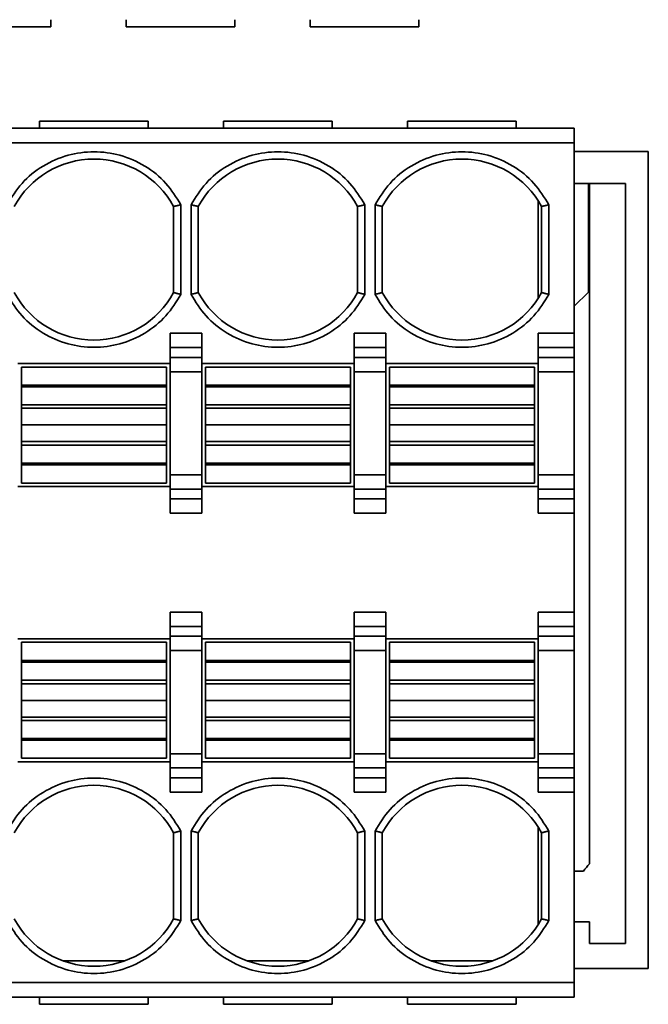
# Model space of a CAD drawing. Header units: millimetres. Extents: x 11 to 199, y 5 to 292.
# Tile 5 of 53: x 53.52 to 57.86, y 63.15 to 69.95. Entities that reach past the tile are written whole.
import ezdxf

# ---------------------------------------------------------------- set-up
doc = ezdxf.new("R2010")
doc.units = ezdxf.units.MM

msp = doc.modelspace()

# ---------------------------------------------------------------- linework, layer by layer
at = {"color": 7, "linetype": 'Continuous', "lineweight": 35}
for p, q in [((53.7334, 69.9482), (53.7334, 69.8982)), ((54.2534, 69.9482), (54.2534, 69.8982)), ((55.0034, 69.9482), (55.0034, 69.8982)), ((55.5234, 69.9482), (55.5234, 69.8982)), ((56.2734, 69.9482), (56.2734, 69.8982)), ((52.9834, 69.8982), (53.7334, 69.8982)), ((54.2534, 69.8982), (55.0034, 69.8982)), ((55.5234, 69.8982), (56.2734, 69.8982)), ((54.4069, 69.2482), (53.6569, 69.2482)), ((53.6569, 69.1982), (53.6569, 69.2482)), ((54.4069, 69.1982), (54.4069, 69.2482)), ((55.6769, 69.2482), (54.9269, 69.2482)), ((54.9269, 69.1982), (54.9269, 69.2482)), ((55.6769, 69.1982), (55.6769, 69.2482)), ((56.9469, 69.2482), (56.1969, 69.2482)), ((56.1969, 69.1982), (56.1969, 69.2482)), ((56.9469, 69.1982), (56.9469, 69.2482)), ((50.7219, 69.1982), (57.3469, 69.1982)), ((57.3469, 69.0982), (57.3469, 69.1982)), ((50.7219, 69.0982), (57.3469, 69.0982)), ((57.3469, 69.0982), (57.3469, 67.7821)), ((57.3469, 69.0379), (57.8581, 69.0379)), ((57.8581, 69.0379), (57.8579, 63.3958)), ((57.3469, 68.8171), (57.4444, 68.8171)), ((57.4444, 68.8171), (57.4519, 68.8171)), ((57.4444, 68.8171), (57.4444, 68.4571)), ((57.4519, 64.1184), (57.4519, 68.8171)), ((57.4519, 68.8171), (57.7019, 68.8171)), ((57.7019, 68.8171), (57.7019, 63.5671)), ((57.0969, 68.0216), (57.0969, 68.6998)), ((54.5819, 68.6575), (54.5819, 68.0638)), ((54.5819, 68.0638), (54.5819, 68.6575)), ((54.6319, 68.0514), (54.6319, 68.6699)), ((54.7019, 68.6699), (54.7019, 68.0514)), ((54.7519, 68.0638), (54.7519, 68.6575)), ((54.7519, 68.6575), (54.7519, 68.0638)), ((55.8519, 68.6575), (55.8519, 68.0638)), ((55.8519, 68.0638), (55.8519, 68.6575)), ((55.9019, 68.0514), (55.9019, 68.6699)), ((55.9719, 68.6699), (55.9719, 68.0514)), ((56.0219, 68.0638), (56.0219, 68.6575)), ((56.0219, 68.6575), (56.0219, 68.0638)), ((57.1219, 68.6575), (57.1219, 68.0638)), ((57.1719, 68.0514), (57.1719, 68.6699)), ((57.4444, 68.4571), (57.4519, 68.4571)), ((57.4444, 68.4571), (57.4444, 68.0671)), ((57.4444, 68.2696), (57.4519, 68.2771)), ((57.4444, 68.0671), (57.3469, 67.9697)), ((54.7769, 67.7821), (54.5569, 67.7821)), ((54.5569, 67.6836), (54.5569, 67.7821)), ((54.7769, 67.6836), (54.7769, 67.7821)), ((56.0469, 67.7821), (55.8269, 67.7821)), ((55.8269, 67.6836), (55.8269, 67.7821)), ((56.0469, 67.6836), (56.0469, 67.7821)), ((57.0969, 67.7821), (57.3469, 67.7821)), ((57.0969, 67.6836), (57.0969, 67.7821)), ((57.3469, 67.7821), (57.3469, 67.6836)), ((54.7769, 67.6836), (54.5569, 67.6836)), ((54.5569, 67.6836), (54.5569, 67.6158)), ((54.7769, 67.6158), (54.7769, 67.6836)), ((56.0469, 67.6836), (55.8269, 67.6836)), ((55.8269, 67.6836), (55.8269, 67.6158)), ((56.0469, 67.6158), (56.0469, 67.6836)), ((57.3469, 67.6836), (57.0969, 67.6836)), ((57.0969, 67.6836), (57.0969, 67.6158)), ((57.3469, 67.6836), (57.3469, 67.6158)), ((54.5569, 67.6158), (54.7769, 67.6158)), ((54.5569, 67.6158), (54.5569, 67.5173)), ((54.7769, 67.5173), (54.7769, 67.6158)), ((55.8269, 67.6158), (56.0469, 67.6158)), ((55.8269, 67.6158), (55.8269, 67.5173)), ((56.0469, 67.5173), (56.0469, 67.6158)), ((57.3469, 67.6158), (57.0969, 67.6158)), ((57.0969, 67.6158), (57.0969, 67.5173)), ((57.3469, 67.6158), (57.3469, 67.5173)), ((54.5569, 67.5732), (53.5069, 67.5732)), ((53.5319, 67.5482), (54.5319, 67.5482)), ((53.5319, 67.5482), (53.5319, 67.4232)), ((54.5319, 67.4232), (54.5319, 67.5482)), ((55.8269, 67.5732), (54.7769, 67.5732)), ((54.8019, 67.5482), (55.8019, 67.5482)), ((54.8019, 67.5482), (54.8019, 67.4232)), ((55.8019, 67.4232), (55.8019, 67.5482)), ((57.0969, 67.5732), (56.0469, 67.5732)), ((56.0719, 67.5482), (57.0719, 67.5482)), ((56.0719, 67.5482), (56.0719, 67.4232)), ((57.0719, 67.4232), (57.0719, 67.5482)), ((54.7769, 67.5173), (54.5569, 67.5173)), ((54.5569, 67.5173), (54.5569, 66.8051)), ((54.7769, 66.8051), (54.7769, 67.5173)), ((56.0469, 67.5173), (55.8269, 67.5173)), ((55.8269, 67.5173), (55.8269, 66.8051)), ((56.0469, 66.8051), (56.0469, 67.5173)), ((57.3469, 67.5173), (57.0969, 67.5173)), ((57.0969, 67.5173), (57.0969, 66.8051)), ((57.3469, 67.5173), (57.3469, 66.8051)), ((53.5319, 67.4232), (54.5319, 67.4232)), ((53.5319, 67.4127), (53.5319, 67.4232)), ((53.5319, 67.4127), (54.5319, 67.4125)), ((53.5319, 67.4127), (53.5319, 67.2882)), ((54.5319, 67.4125), (54.5319, 67.4232)), ((54.5319, 67.2882), (54.5319, 67.4125)), ((54.8019, 67.4232), (55.8019, 67.4232)), ((54.8019, 67.4127), (54.8019, 67.4232)), ((54.8019, 67.4127), (55.8019, 67.4125)), ((54.8019, 67.4127), (54.8019, 67.2882)), ((55.8019, 67.4125), (55.8019, 67.4232)), ((55.8019, 67.2882), (55.8019, 67.4125)), ((56.0719, 67.4232), (57.0719, 67.4232)), ((56.0719, 67.4127), (56.0719, 67.4232)), ((56.0719, 67.4127), (57.0719, 67.4125)), ((56.0719, 67.4127), (56.0719, 67.2882)), ((57.0719, 67.4125), (57.0719, 67.4232)), ((57.0719, 67.2882), (57.0719, 67.4125)), ((53.5319, 67.2882), (54.5319, 67.2882)), ((53.5319, 67.2882), (53.5319, 67.2644)), ((53.5319, 67.2644), (54.5319, 67.2644)), ((53.5319, 67.1494), (53.5319, 67.2644)), ((54.5319, 67.2644), (54.5319, 67.2882)), ((54.5319, 67.2644), (54.5319, 67.1494)), ((54.8019, 67.2882), (55.8019, 67.2882)), ((54.8019, 67.2882), (54.8019, 67.2644)), ((54.8019, 67.2644), (55.8019, 67.2644)), ((54.8019, 67.1494), (54.8019, 67.2644)), ((55.8019, 67.2644), (55.8019, 67.2882)), ((55.8019, 67.2644), (55.8019, 67.1494)), ((56.0719, 67.2882), (57.0719, 67.2882)), ((56.0719, 67.2882), (56.0719, 67.2644)), ((56.0719, 67.2644), (57.0719, 67.2644)), ((56.0719, 67.1494), (56.0719, 67.2644)), ((57.0719, 67.2644), (57.0719, 67.2882)), ((57.0719, 67.2644), (57.0719, 67.1494)), ((54.5319, 67.1494), (53.5319, 67.1494)), ((53.5319, 67.0344), (53.5319, 67.1494)), ((54.5319, 67.1494), (54.5319, 67.0344)), ((55.8019, 67.1494), (54.8019, 67.1494)), ((54.8019, 67.0344), (54.8019, 67.1494)), ((55.8019, 67.1494), (55.8019, 67.0344)), ((57.0719, 67.1494), (56.0719, 67.1494)), ((56.0719, 67.0344), (56.0719, 67.1494)), ((57.0719, 67.1494), (57.0719, 67.0344)), ((54.5319, 67.0344), (53.5319, 67.0344)), ((53.5319, 67.0344), (53.5319, 67.0107)), ((54.5319, 67.0106), (53.5319, 67.0107)), ((53.5319, 67.0107), (53.5319, 66.8864)), ((54.5319, 67.0106), (54.5319, 67.0344)), ((54.5319, 66.8861), (54.5319, 67.0106)), ((55.8019, 67.0344), (54.8019, 67.0344)), ((54.8019, 67.0344), (54.8019, 67.0107)), ((55.8019, 67.0106), (54.8019, 67.0107)), ((54.8019, 67.0107), (54.8019, 66.8864)), ((55.8019, 67.0106), (55.8019, 67.0344)), ((55.8019, 66.8861), (55.8019, 67.0106)), ((57.0719, 67.0344), (56.0719, 67.0344)), ((56.0719, 67.0344), (56.0719, 67.0107)), ((57.0719, 67.0106), (56.0719, 67.0107)), ((56.0719, 67.0107), (56.0719, 66.8864)), ((57.0719, 67.0106), (57.0719, 67.0344)), ((57.0719, 66.8861), (57.0719, 67.0106)), ((54.5319, 66.8861), (53.5319, 66.8864)), ((53.5319, 66.8864), (53.5319, 66.8732)), ((53.5319, 66.7482), (53.5319, 66.8732)), ((54.5319, 66.8732), (53.5319, 66.8732)), ((54.5319, 66.8732), (54.5319, 66.8861)), ((54.5319, 66.7482), (54.5319, 66.8732)), ((55.8019, 66.8861), (54.8019, 66.8864)), ((54.8019, 66.8864), (54.8019, 66.8732)), ((54.8019, 66.7482), (54.8019, 66.8732)), ((55.8019, 66.8732), (54.8019, 66.8732)), ((55.8019, 66.8732), (55.8019, 66.8861)), ((55.8019, 66.7482), (55.8019, 66.8732)), ((57.0719, 66.8861), (56.0719, 66.8864)), ((56.0719, 66.8864), (56.0719, 66.8732)), ((56.0719, 66.7482), (56.0719, 66.8732)), ((57.0719, 66.8732), (56.0719, 66.8732)), ((57.0719, 66.8732), (57.0719, 66.8861)), ((57.0719, 66.7482), (57.0719, 66.8732)), ((54.7769, 66.8051), (54.5569, 66.8051)), ((54.5569, 66.8051), (54.5569, 66.7066)), ((54.7769, 66.7066), (54.7769, 66.8051)), ((56.0469, 66.8051), (55.8269, 66.8051)), ((55.8269, 66.8051), (55.8269, 66.7066)), ((56.0469, 66.7066), (56.0469, 66.8051)), ((57.3469, 66.8051), (57.0969, 66.8051)), ((57.0969, 66.8051), (57.0969, 66.7066)), ((57.3469, 66.8051), (57.3469, 66.7066)), ((53.5069, 66.7232), (54.5569, 66.7232)), ((54.5319, 66.7482), (53.5319, 66.7482)), ((54.7769, 66.7232), (55.8269, 66.7232)), ((55.8019, 66.7482), (54.8019, 66.7482)), ((56.0469, 66.7232), (57.0969, 66.7232)), ((57.0719, 66.7482), (56.0719, 66.7482)), ((54.7769, 66.7066), (54.5569, 66.7066)), ((54.5569, 66.7066), (54.5569, 66.6388)), ((54.7769, 66.6388), (54.7769, 66.7066)), ((56.0469, 66.7066), (55.8269, 66.7066)), ((55.8269, 66.7066), (55.8269, 66.6388)), ((56.0469, 66.6388), (56.0469, 66.7066)), ((57.3469, 66.7066), (57.0969, 66.7066)), ((57.0969, 66.7066), (57.0969, 66.6388)), ((57.3469, 66.7066), (57.3469, 66.6388)), ((54.5569, 66.6388), (54.7769, 66.6388)), ((54.5569, 66.6388), (54.5569, 66.5403)), ((54.7769, 66.5403), (54.7769, 66.6388)), ((55.8269, 66.6388), (56.0469, 66.6388)), ((55.8269, 66.6388), (55.8269, 66.5403)), ((56.0469, 66.5403), (56.0469, 66.6388)), ((57.0969, 66.6388), (57.3469, 66.6388)), ((57.0969, 66.6388), (57.0969, 66.5403)), ((57.3469, 66.6388), (57.3469, 66.5403)), ((54.5569, 66.5403), (54.7769, 66.5403)), ((55.8269, 66.5403), (56.0469, 66.5403)), ((57.0969, 66.5403), (57.3469, 66.5403)), ((57.3469, 66.5403), (57.3469, 65.856)), ((54.7769, 65.856), (54.5569, 65.856)), ((54.5569, 65.856), (54.5569, 65.7576)), ((54.7769, 65.7576), (54.7769, 65.856)), ((56.0469, 65.856), (55.8269, 65.856)), ((55.8269, 65.856), (55.8269, 65.7576)), ((56.0469, 65.7576), (56.0469, 65.856)), ((57.3469, 65.856), (57.0969, 65.856)), ((57.0969, 65.7576), (57.0969, 65.856)), ((57.3469, 65.856), (57.3469, 65.7576)), ((54.7769, 65.7576), (54.5569, 65.7576)), ((54.5569, 65.7576), (54.5569, 65.6897)), ((54.7769, 65.6897), (54.7769, 65.7576)), ((56.0469, 65.7576), (55.8269, 65.7576)), ((55.8269, 65.7576), (55.8269, 65.6897)), ((56.0469, 65.6897), (56.0469, 65.7576)), ((57.3469, 65.7576), (57.0969, 65.7576)), ((57.0969, 65.7576), (57.0969, 65.6897)), ((57.3469, 65.7576), (57.3469, 65.6897)), ((54.5569, 65.6897), (54.7769, 65.6897)), ((54.5569, 65.6897), (54.5569, 65.5912)), ((54.7769, 65.5912), (54.7769, 65.6897)), ((55.8269, 65.6897), (56.0469, 65.6897)), ((55.8269, 65.6897), (55.8269, 65.5912)), ((56.0469, 65.5912), (56.0469, 65.6897)), ((57.3469, 65.6897), (57.0969, 65.6897)), ((57.0969, 65.6897), (57.0969, 65.5912)), ((57.3469, 65.6897), (57.3469, 65.5912)), ((54.5569, 65.6732), (53.5069, 65.6732)), ((53.5319, 65.6482), (54.5319, 65.6482)), ((53.5319, 65.6482), (53.5319, 65.5232)), ((54.5319, 65.6482), (54.5319, 65.5232)), ((55.8269, 65.6732), (54.7769, 65.6732)), ((54.8019, 65.6482), (55.8019, 65.6482)), ((54.8019, 65.6482), (54.8019, 65.5232)), ((55.8019, 65.6482), (55.8019, 65.5232)), ((57.0969, 65.6732), (56.0469, 65.6732)), ((56.0719, 65.6482), (57.0719, 65.6482)), ((56.0719, 65.6482), (56.0719, 65.5232)), ((57.0719, 65.6482), (57.0719, 65.5232)), ((54.5569, 65.5912), (54.7769, 65.5912)), ((54.5569, 65.5912), (54.5569, 64.8791)), ((54.7769, 64.8791), (54.7769, 65.5912)), ((55.8269, 65.5912), (56.0469, 65.5912)), ((55.8269, 65.5912), (55.8269, 64.8791)), ((56.0469, 64.8791), (56.0469, 65.5912)), ((57.3469, 65.5912), (57.0969, 65.5912)), ((57.0969, 65.5912), (57.0969, 64.8791)), ((57.3469, 65.5912), (57.3469, 64.8791)), ((53.5319, 65.5232), (54.5319, 65.5232)), ((53.5319, 65.5232), (53.5319, 65.5102)), ((53.5319, 65.5102), (54.5319, 65.51)), ((53.5319, 65.5102), (53.5319, 65.3857)), ((54.5319, 65.51), (54.5319, 65.5232)), ((54.5319, 65.3857), (54.5319, 65.51)), ((54.8019, 65.5232), (55.8019, 65.5232)), ((54.8019, 65.5232), (54.8019, 65.5102)), ((54.8019, 65.5102), (55.8019, 65.51)), ((54.8019, 65.5102), (54.8019, 65.3857)), ((55.8019, 65.51), (55.8019, 65.5232)), ((55.8019, 65.3857), (55.8019, 65.51)), ((56.0719, 65.5232), (57.0719, 65.5232)), ((56.0719, 65.5232), (56.0719, 65.5102)), ((56.0719, 65.5102), (57.0719, 65.51)), ((56.0719, 65.5102), (56.0719, 65.3857)), ((57.0719, 65.51), (57.0719, 65.5232)), ((57.0719, 65.3857), (57.0719, 65.51)), ((53.5319, 65.3857), (54.5319, 65.3857)), ((53.5319, 65.3857), (53.5319, 65.3619)), ((53.5319, 65.3619), (54.5319, 65.3619)), ((53.5319, 65.2469), (53.5319, 65.3619)), ((54.5319, 65.3619), (54.5319, 65.3857)), ((54.5319, 65.3619), (54.5319, 65.2469)), ((54.8019, 65.3857), (55.8019, 65.3857)), ((54.8019, 65.3857), (54.8019, 65.3619)), ((54.8019, 65.3619), (55.8019, 65.3619)), ((54.8019, 65.2469), (54.8019, 65.3619)), ((55.8019, 65.3619), (55.8019, 65.3857)), ((55.8019, 65.3619), (55.8019, 65.2469)), ((56.0719, 65.3857), (57.0719, 65.3857)), ((56.0719, 65.3857), (56.0719, 65.3619)), ((56.0719, 65.3619), (57.0719, 65.3619)), ((56.0719, 65.2469), (56.0719, 65.3619)), ((57.0719, 65.3619), (57.0719, 65.3857)), ((57.0719, 65.3619), (57.0719, 65.2469)), ((53.5319, 65.2469), (54.5319, 65.2469)), ((53.5319, 65.1319), (53.5319, 65.2469)), ((54.5319, 65.2469), (54.5319, 65.1319)), ((54.8019, 65.2469), (55.8019, 65.2469)), ((54.8019, 65.1319), (54.8019, 65.2469)), ((55.8019, 65.2469), (55.8019, 65.1319)), ((56.0719, 65.2469), (57.0719, 65.2469)), ((56.0719, 65.1319), (56.0719, 65.2469)), ((57.0719, 65.2469), (57.0719, 65.1319)), ((54.5319, 65.1319), (53.5319, 65.1319)), ((53.5319, 65.1319), (53.5319, 65.1082)), ((54.5319, 65.1081), (53.5319, 65.1082)), ((53.5319, 65.1082), (53.5319, 64.9838)), ((54.5319, 65.1081), (54.5319, 65.1319)), ((54.5319, 64.9836), (54.5319, 65.1081)), ((55.8019, 65.1319), (54.8019, 65.1319)), ((54.8019, 65.1319), (54.8019, 65.1082)), ((55.8019, 65.1081), (54.8019, 65.1082)), ((54.8019, 65.1082), (54.8019, 64.9838)), ((55.8019, 65.1081), (55.8019, 65.1319)), ((55.8019, 64.9836), (55.8019, 65.1081)), ((57.0719, 65.1319), (56.0719, 65.1319)), ((56.0719, 65.1319), (56.0719, 65.1082)), ((57.0719, 65.1081), (56.0719, 65.1082)), ((56.0719, 65.1082), (56.0719, 64.9838)), ((57.0719, 65.1081), (57.0719, 65.1319)), ((57.0719, 64.9836), (57.0719, 65.1081)), ((54.5319, 64.9836), (53.5319, 64.9838)), ((53.5319, 64.9838), (53.5319, 64.9732)), ((53.5319, 64.9732), (53.5319, 64.8482)), ((54.5319, 64.9732), (53.5319, 64.9732)), ((54.5319, 64.9836), (54.5319, 64.9732)), ((54.5319, 64.8482), (54.5319, 64.9732)), ((55.8019, 64.9836), (54.8019, 64.9838)), ((54.8019, 64.9838), (54.8019, 64.9732)), ((54.8019, 64.9732), (54.8019, 64.8482)), ((55.8019, 64.9732), (54.8019, 64.9732)), ((55.8019, 64.9836), (55.8019, 64.9732)), ((55.8019, 64.8482), (55.8019, 64.9732)), ((57.0719, 64.9836), (56.0719, 64.9838)), ((56.0719, 64.9838), (56.0719, 64.9732)), ((56.0719, 64.9732), (56.0719, 64.8482)), ((57.0719, 64.9732), (56.0719, 64.9732)), ((57.0719, 64.9836), (57.0719, 64.9732)), ((57.0719, 64.8482), (57.0719, 64.9732)), ((54.5569, 64.8791), (54.7769, 64.8791)), ((54.5569, 64.8791), (54.5569, 64.7806)), ((54.7769, 64.7806), (54.7769, 64.8791)), ((55.8269, 64.8791), (56.0469, 64.8791)), ((55.8269, 64.8791), (55.8269, 64.7806)), ((56.0469, 64.7806), (56.0469, 64.8791)), ((57.3469, 64.8791), (57.0969, 64.8791)), ((57.0969, 64.8791), (57.0969, 64.7806)), ((57.3469, 64.8791), (57.3469, 64.7806)), ((53.5069, 64.8232), (54.5569, 64.8232)), ((54.5319, 64.8482), (53.5319, 64.8482)), ((54.7769, 64.8232), (55.8269, 64.8232)), ((55.8019, 64.8482), (54.8019, 64.8482)), ((56.0469, 64.8232), (57.0969, 64.8232)), ((57.0719, 64.8482), (56.0719, 64.8482)), ((54.7769, 64.7806), (54.5569, 64.7806)), ((54.5569, 64.7806), (54.5569, 64.7127)), ((54.7769, 64.7127), (54.7769, 64.7806)), ((56.0469, 64.7806), (55.8269, 64.7806)), ((55.8269, 64.7806), (55.8269, 64.7127)), ((56.0469, 64.7127), (56.0469, 64.7806)), ((57.3469, 64.7806), (57.0969, 64.7806)), ((57.0969, 64.7806), (57.0969, 64.7127)), ((57.3469, 64.7806), (57.3469, 64.7127)), ((54.5569, 64.7127), (54.7769, 64.7127)), ((54.5569, 64.7127), (54.5569, 64.6143)), ((54.7769, 64.7127), (54.7769, 64.6143)), ((55.8269, 64.7127), (56.0469, 64.7127)), ((55.8269, 64.7127), (55.8269, 64.6143)), ((56.0469, 64.7127), (56.0469, 64.6143)), ((57.0969, 64.7127), (57.3469, 64.7127)), ((57.0969, 64.7127), (57.0969, 64.6143)), ((57.3469, 64.7127), (57.3469, 64.6143)), ((54.5569, 64.6143), (54.7769, 64.6143)), ((55.8269, 64.6143), (56.0469, 64.6143)), ((57.0969, 64.6143), (57.3469, 64.6143)), ((57.3469, 64.6143), (57.3469, 63.2982)), ((54.5819, 64.3325), (54.5819, 63.7388)), ((54.6319, 63.7264), (54.6319, 64.3449)), ((54.7019, 64.3449), (54.7019, 63.7264)), ((54.7519, 63.7388), (54.7519, 64.3325)), ((54.7519, 64.3325), (54.7519, 63.7388)), ((55.8519, 64.3325), (55.8519, 63.7388)), ((55.9019, 63.7264), (55.9019, 64.3449)), ((55.9719, 64.3449), (55.9719, 63.7264)), ((56.0219, 63.7388), (56.0219, 64.3325)), ((56.0219, 64.3325), (56.0219, 63.7388)), ((57.0969, 63.6966), (57.0969, 64.3748)), ((57.1219, 64.3325), (57.1219, 63.7388)), ((57.1719, 63.7264), (57.1719, 64.3449)), ((57.4116, 64.0671), (57.3469, 64.0671)), ((57.3469, 63.7171), (57.4519, 63.7171)), ((57.4519, 63.5671), (57.4519, 63.7171)), ((57.7019, 63.5671), (57.4519, 63.5671)), ((53.8187, 63.4482), (54.2452, 63.4482)), ((55.0887, 63.4482), (55.5152, 63.4482)), ((56.3587, 63.4482), (56.7852, 63.4482)), ((57.8579, 63.3958), (57.3469, 63.3958)), ((57.3469, 63.2982), (50.7219, 63.2982)), ((57.3469, 63.1982), (57.3469, 63.2982)), ((57.3469, 63.1982), (50.7219, 63.1982)), ((53.6569, 63.1982), (53.6569, 63.1482)), ((54.4069, 63.1982), (54.4069, 63.1482)), ((54.9269, 63.1982), (54.9269, 63.1482)), ((55.6769, 63.1982), (55.6769, 63.1482)), ((56.1969, 63.1982), (56.1969, 63.1482)), ((56.9469, 63.1982), (56.9469, 63.1482)), ((53.6569, 63.1482), (54.4069, 63.1482)), ((54.9269, 63.1482), (55.6769, 63.1482)), ((56.1969, 63.1482), (56.9469, 63.1482))]:
    msp.add_line(p, q, dxfattribs=at)
for centre, radius, start, end in [((54.0319, 68.3607), 0.625, 28.35762, 151.64236), ((55.3019, 68.3607), 0.625, 28.35762, 151.64236), ((56.5719, 68.3607), 0.625, 28.35761, 151.64236), ((54.0319, 68.3607), 0.625, 208.35762, 331.64236), ((55.3019, 68.3607), 0.625, 208.35762, 331.64236), ((56.5719, 68.3607), 0.625, 208.35762, 331.64236), ((54.0319, 64.0357), 0.625, 28.35762, 151.64236), ((55.3019, 64.0357), 0.625, 28.35762, 151.64236), ((56.5719, 64.0357), 0.625, 28.35761, 151.64236), ((57.8444, 63.7686), 0.5258, 138.29137, 145.40298), ((54.0319, 64.0357), 0.625, 208.35762, 331.64236), ((55.3019, 64.0357), 0.625, 208.35762, 331.64236), ((56.5719, 64.0357), 0.625, 208.35762, 331.64236)]:
    msp.add_arc(centre, radius, start, end, dxfattribs=at)
for points, knots in [([(54.6319, 68.6699), (54.6001, 68.7214), (54.5351, 68.8265), (54.3873, 68.9443), (54.2156, 69.0191), (54.0319, 69.0438), (53.8482, 69.0191), (53.6765, 68.9443), (53.5288, 68.8265), (53.4638, 68.7214), (53.4319, 68.6699)], [0, 0, 0, 0, 0.122629, 0.25, 0.377371, 0.5, 0.622629, 0.75, 0.877371, 1, 1, 1, 1]), ([(55.9019, 68.6699), (55.8701, 68.7214), (55.8051, 68.8265), (55.6573, 68.9443), (55.4856, 69.0191), (55.3019, 69.0438), (55.1182, 69.0191), (54.9465, 68.9443), (54.7988, 68.8265), (54.7338, 68.7214), (54.7019, 68.6699)], [0, 0, 0, 0, 0.122629, 0.25, 0.377371, 0.5, 0.622629, 0.75, 0.877371, 1, 1, 1, 1]), ([(57.1719, 68.6699), (57.1401, 68.7214), (57.0751, 68.8265), (56.9273, 68.9443), (56.7556, 69.0191), (56.5719, 69.0438), (56.3882, 69.0191), (56.2165, 68.9443), (56.0688, 68.8265), (56.0038, 68.7214), (55.9719, 68.6699)], [0, 0, 0, 0, 0.122629, 0.25, 0.377371, 0.5, 0.622629, 0.75, 0.877371, 1, 1, 1, 1]), ([(54.5819, 68.6575), (54.5824, 68.6577), (54.5834, 68.6581), (54.5906, 68.6602), (54.5997, 68.6624), (54.6089, 68.6645), (54.6198, 68.667), (54.6278, 68.6689), (54.6319, 68.6699)], [0, 0, 0, 0, 0.191274, 0.420649, 0.550544, 0.690364, 0.840168, 1, 1, 1, 1]), ([(54.7019, 68.6699), (54.7061, 68.6689), (54.7141, 68.667), (54.725, 68.6645), (54.7342, 68.6624), (54.7432, 68.6602), (54.7505, 68.6581), (54.7515, 68.6577), (54.7519, 68.6575)], [0, 0, 0, 0, 0.159831, 0.309633, 0.449452, 0.579347, 0.808723, 1, 1, 1, 1]), ([(55.8519, 68.6575), (55.8524, 68.6577), (55.8534, 68.6581), (55.8606, 68.6602), (55.8697, 68.6624), (55.8789, 68.6645), (55.8898, 68.667), (55.8978, 68.6689), (55.9019, 68.6699)], [0, 0, 0, 0, 0.191274, 0.420649, 0.550544, 0.690364, 0.840168, 1, 1, 1, 1]), ([(55.9719, 68.6699), (55.9761, 68.6689), (55.9841, 68.667), (55.995, 68.6645), (56.0042, 68.6624), (56.0132, 68.6602), (56.0205, 68.6581), (56.0215, 68.6577), (56.0219, 68.6575)], [0, 0, 0, 0, 0.159831, 0.309633, 0.449452, 0.579347, 0.808723, 1, 1, 1, 1]), ([(57.1219, 68.6575), (57.1224, 68.6577), (57.1234, 68.6581), (57.1306, 68.6602), (57.1397, 68.6624), (57.1489, 68.6645), (57.1598, 68.667), (57.1678, 68.6689), (57.1719, 68.6699)], [0, 0, 0, 0, 0.191271, 0.420645, 0.550541, 0.690362, 0.840166, 1, 1, 1, 1]), ([(53.4319, 68.0514), (53.4638, 67.9999), (53.5288, 67.8948), (53.6765, 67.7771), (53.8482, 67.7022), (54.0319, 67.6776), (54.2156, 67.7022), (54.3873, 67.7771), (54.5351, 67.8948), (54.6001, 67.9999), (54.6319, 68.0514)], [0, 0, 0, 0, 0.122629, 0.25, 0.377371, 0.5, 0.622629, 0.75, 0.877371, 1, 1, 1, 1]), ([(54.5819, 68.0638), (54.5824, 68.0636), (54.5834, 68.0633), (54.5906, 68.0612), (54.5997, 68.059), (54.6089, 68.0568), (54.6198, 68.0543), (54.6278, 68.0524), (54.6319, 68.0514)], [0, 0, 0, 0, 0.191277, 0.420653, 0.550548, 0.690367, 0.840169, 1, 1, 1, 1]), ([(54.7519, 68.0638), (54.7515, 68.0636), (54.7505, 68.0633), (54.7432, 68.0612), (54.7342, 68.059), (54.725, 68.0568), (54.7141, 68.0543), (54.7061, 68.0524), (54.7019, 68.0514)], [0, 0, 0, 0, 0.191274, 0.420649, 0.550544, 0.690364, 0.840168, 1, 1, 1, 1]), ([(54.7019, 68.0514), (54.7338, 67.9999), (54.7988, 67.8948), (54.9465, 67.7771), (55.1182, 67.7022), (55.3019, 67.6776), (55.4856, 67.7022), (55.6573, 67.7771), (55.8051, 67.8948), (55.8701, 67.9999), (55.9019, 68.0514)], [0, 0, 0, 0, 0.122629, 0.25, 0.377371, 0.5, 0.622629, 0.75, 0.877371, 1, 1, 1, 1]), ([(55.8519, 68.0638), (55.8524, 68.0636), (55.8534, 68.0633), (55.8606, 68.0612), (55.8697, 68.059), (55.8789, 68.0568), (55.8898, 68.0543), (55.8978, 68.0524), (55.9019, 68.0514)], [0, 0, 0, 0, 0.1912768, 0.4206527, 0.5505476, 0.690367, 0.8401693, 1, 1, 1, 1]), ([(56.0219, 68.0638), (56.0215, 68.0636), (56.0205, 68.0633), (56.0132, 68.0612), (56.0042, 68.059), (55.995, 68.0568), (55.9841, 68.0543), (55.9761, 68.0524), (55.9719, 68.0514)], [0, 0, 0, 0, 0.191274, 0.420649, 0.550544, 0.690364, 0.840168, 1, 1, 1, 1]), ([(55.9719, 68.0514), (56.0038, 67.9999), (56.0688, 67.8948), (56.2165, 67.7771), (56.3882, 67.7022), (56.5719, 67.6776), (56.7556, 67.7022), (56.9273, 67.7771), (57.0751, 67.8948), (57.1401, 67.9999), (57.1719, 68.0514)], [0, 0, 0, 0, 0.122629, 0.25, 0.377371, 0.5, 0.622629, 0.75, 0.877371, 1, 1, 1, 1]), ([(57.1219, 68.0638), (57.1224, 68.0636), (57.1234, 68.0633), (57.1306, 68.0612), (57.1397, 68.059), (57.1489, 68.0568), (57.1598, 68.0543), (57.1678, 68.0524), (57.1719, 68.0514)], [0, 0, 0, 0, 0.191277, 0.420653, 0.550548, 0.690367, 0.840169, 1, 1, 1, 1]), ([(54.6319, 64.3449), (54.6001, 64.3964), (54.5351, 64.5015), (54.3873, 64.6193), (54.2156, 64.6941), (54.0319, 64.7188), (53.8482, 64.6941), (53.6765, 64.6193), (53.5288, 64.5015), (53.4638, 64.3964), (53.4319, 64.3449)], [0, 0, 0, 0, 0.122629, 0.25, 0.377371, 0.5, 0.622629, 0.75, 0.877371, 1, 1, 1, 1]), ([(55.9019, 64.3449), (55.8701, 64.3964), (55.8051, 64.5015), (55.6573, 64.6193), (55.4856, 64.6941), (55.3019, 64.7188), (55.1182, 64.6941), (54.9465, 64.6193), (54.7988, 64.5015), (54.7338, 64.3964), (54.7019, 64.3449)], [0, 0, 0, 0, 0.122629, 0.25, 0.377371, 0.5, 0.622629, 0.75, 0.877371, 1, 1, 1, 1]), ([(57.1719, 64.3449), (57.1401, 64.3964), (57.0751, 64.5015), (56.9273, 64.6193), (56.7556, 64.6941), (56.5719, 64.7188), (56.3882, 64.6941), (56.2165, 64.6193), (56.0688, 64.5015), (56.0038, 64.3964), (55.9719, 64.3449)], [0, 0, 0, 0, 0.122629, 0.25, 0.377371, 0.5, 0.622629, 0.75, 0.877371, 1, 1, 1, 1]), ([(54.6319, 64.3449), (54.6278, 64.3439), (54.6198, 64.342), (54.6089, 64.3395), (54.5997, 64.3374), (54.5906, 64.3352), (54.5834, 64.3331), (54.5824, 64.3327), (54.5819, 64.3325)], [0, 0, 0, 0, 0.1598324, 0.3096359, 0.4494561, 0.5793512, 0.8087261, 1, 1, 1, 1]), ([(54.7519, 64.3325), (54.7515, 64.3327), (54.7505, 64.3331), (54.7432, 64.3352), (54.7342, 64.3374), (54.725, 64.3395), (54.7141, 64.342), (54.7061, 64.3439), (54.7019, 64.3449)], [0, 0, 0, 0, 0.191277, 0.420653, 0.550548, 0.690367, 0.840169, 1, 1, 1, 1]), ([(55.9019, 64.3449), (55.8978, 64.3439), (55.8898, 64.342), (55.8789, 64.3395), (55.8697, 64.3374), (55.8606, 64.3352), (55.8534, 64.3331), (55.8524, 64.3327), (55.8519, 64.3325)], [0, 0, 0, 0, 0.159832, 0.309636, 0.449456, 0.579351, 0.808726, 1, 1, 1, 1]), ([(56.0219, 64.3325), (56.0215, 64.3327), (56.0205, 64.3331), (56.0132, 64.3352), (56.0042, 64.3374), (55.995, 64.3395), (55.9841, 64.342), (55.9761, 64.3439), (55.9719, 64.3449)], [0, 0, 0, 0, 0.191277, 0.420653, 0.550548, 0.690367, 0.840169, 1, 1, 1, 1]), ([(57.1719, 64.3449), (57.1678, 64.3439), (57.1598, 64.342), (57.1489, 64.3395), (57.1397, 64.3374), (57.1306, 64.3352), (57.1234, 64.3331), (57.1224, 64.3327), (57.1219, 64.3325)], [0, 0, 0, 0, 0.1598338, 0.3096384, 0.4494592, 0.5793546, 0.8087286, 1, 1, 1, 1]), ([(53.4319, 63.7264), (53.4638, 63.6749), (53.5288, 63.5698), (53.6765, 63.4521), (53.8482, 63.3772), (54.0319, 63.3526), (54.2156, 63.3772), (54.3873, 63.4521), (54.5351, 63.5698), (54.6001, 63.6749), (54.6319, 63.7264)], [0, 0, 0, 0, 0.122629, 0.25, 0.377371, 0.5, 0.622629, 0.75, 0.877371, 1, 1, 1, 1]), ([(54.5819, 63.7388), (54.5824, 63.7386), (54.5834, 63.7383), (54.5906, 63.7362), (54.5997, 63.734), (54.6089, 63.7318), (54.6198, 63.7293), (54.6278, 63.7274), (54.6319, 63.7264)], [0, 0, 0, 0, 0.191277, 0.420653, 0.550548, 0.690367, 0.840169, 1, 1, 1, 1]), ([(54.7519, 63.7388), (54.7515, 63.7386), (54.7505, 63.7383), (54.7432, 63.7362), (54.7342, 63.734), (54.725, 63.7318), (54.7141, 63.7293), (54.7061, 63.7274), (54.7019, 63.7264)], [0, 0, 0, 0, 0.191274, 0.420649, 0.550544, 0.690364, 0.840168, 1, 1, 1, 1]), ([(54.7019, 63.7264), (54.7338, 63.6749), (54.7988, 63.5698), (54.9465, 63.4521), (55.1182, 63.3772), (55.3019, 63.3526), (55.4856, 63.3772), (55.6573, 63.4521), (55.8051, 63.5698), (55.8701, 63.6749), (55.9019, 63.7264)], [0, 0, 0, 0, 0.122629, 0.25, 0.377371, 0.5, 0.622629, 0.75, 0.877371, 1, 1, 1, 1]), ([(55.8519, 63.7388), (55.8524, 63.7386), (55.8534, 63.7383), (55.8606, 63.7362), (55.8697, 63.734), (55.8789, 63.7318), (55.8898, 63.7293), (55.8978, 63.7274), (55.9019, 63.7264)], [0, 0, 0, 0, 0.191277, 0.420653, 0.550548, 0.690367, 0.840169, 1, 1, 1, 1]), ([(56.0219, 63.7388), (56.0215, 63.7386), (56.0205, 63.7383), (56.0132, 63.7362), (56.0042, 63.734), (55.995, 63.7318), (55.9841, 63.7293), (55.9761, 63.7274), (55.9719, 63.7264)], [0, 0, 0, 0, 0.1912741, 0.4206492, 0.5505443, 0.6903644, 0.8401678, 1, 1, 1, 1]), ([(55.9719, 63.7264), (56.0038, 63.6749), (56.0688, 63.5698), (56.2165, 63.4521), (56.3882, 63.3772), (56.5719, 63.3526), (56.7556, 63.3772), (56.9273, 63.4521), (57.0751, 63.5698), (57.1401, 63.6749), (57.1719, 63.7264)], [0, 0, 0, 0, 0.122629, 0.25, 0.377371, 0.5, 0.622629, 0.75, 0.877371, 1, 1, 1, 1]), ([(57.1219, 63.7388), (57.1224, 63.7386), (57.1234, 63.7383), (57.1306, 63.7362), (57.1397, 63.734), (57.1489, 63.7318), (57.1598, 63.7293), (57.1678, 63.7274), (57.1719, 63.7264)], [0, 0, 0, 0, 0.191277, 0.420653, 0.550548, 0.690367, 0.840169, 1, 1, 1, 1])]:
    msp.add_open_spline(points, degree=3, knots=knots, dxfattribs=at)

doc.saveas('drawing.dxf')
